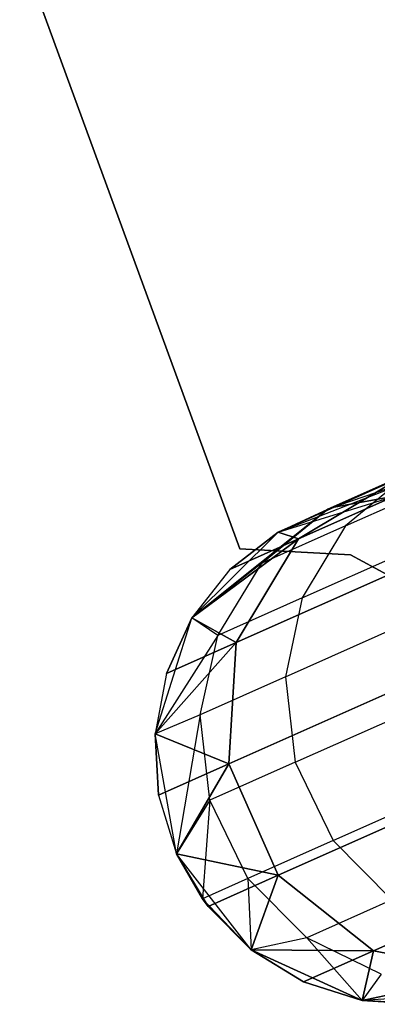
# Model space of a CAD drawing. Extents: x 0.3 to 7.1, y -3.38 to 3.38.
# Tile 9 of 256: x 0.53 to 0.67, y -1.44 to -1.06. Entities that reach past the tile are written whole.
import ezdxf

# ---------------------------------------------------------------- set-up
doc = ezdxf.new("R2010")
doc.units = 0
doc.header["$LTSCALE"] = 2.54
doc.layers.get('0').update_dxf_attribs({"linetype": 'CONTINUOUS'})

# ---------------------------------------------------------------- blocks, each defined once
blk = doc.blocks.new('SINGLES_B_BB_STL')
at = {"color": 0}
for p, q in [((0.52858, -1.02688, 1.7), (0.61512, -1.26303, 1.7)), ((0.61512, -1.26303, 1.9), (0.52858, -1.02688, 1.9)), ((0.61512, -1.26303, 1.9), (0.52858, -1.02688, 1.9)), ((0.52858, -1.02688, 1.7), (0.61512, -1.26303, 1.7)), ((0.63824, -1.25918, 16.55016), (0.7189, -1.22327, 16.13981)), ((0.63824, -1.25918, 16.55016), (0.7189, -1.22327, 16.13981)), ((0.7189, -1.22327, 12.12146), (0.63824, -1.25918, 11.71111)), ((0.7189, -1.22327, 12.12146), (0.63824, -1.25918, 11.71111)), ((0.68225, -1.23298, 39.63904), (0.64969, -1.24747, 39.41445)), ((0.68225, -1.23298, 39.63904), (0.64969, -1.24747, 39.41445)), ((0.6567, -1.25399, 39.64544), (0.70645, -1.23185, 39.86895)), ((0.6567, -1.25399, 39.64544), (0.70645, -1.23185, 39.86895)), ((0.68225, -1.23298, 39.63904), (0.6567, -1.25399, 39.64544)), ((0.68225, -1.23298, 39.63904), (0.6567, -1.25399, 39.64544)), ((0.63021, -1.25645, 16.96885), (0.67887, -1.23478, 16.55685)), ((0.63021, -1.25645, 16.96885), (0.67887, -1.23478, 16.55685)), ((0.67887, -1.23478, 11.70442), (0.63021, -1.25645, 11.29242)), ((0.67887, -1.23478, 11.70442), (0.63021, -1.25645, 11.29242)), ((0.63021, -1.25645, 39.09119), (0.68355, -1.23579, 39.41028)), ((0.63021, -1.25645, 39.09119), (0.68355, -1.23579, 39.41028)), ((0.67887, -1.23478, 16.55685), (0.63824, -1.25918, 16.55016)), ((0.67887, -1.23478, 16.55685), (0.63824, -1.25918, 16.55016)), ((0.63824, -1.25918, 11.71111), (0.67887, -1.23478, 11.70442)), ((0.63824, -1.25918, 11.71111), (0.67887, -1.23478, 11.70442)), ((0.68355, -1.23579, 39.41028), (0.64969, -1.24747, 39.41445)), ((0.68355, -1.23579, 39.41028), (0.64969, -1.24747, 39.41445)), ((0.65223, -1.24664, 16.96885), (0.67887, -1.23478, 16.55685)), ((0.65223, -1.24664, 16.96885), (0.67887, -1.23478, 16.55685)), ((0.67887, -1.23478, 11.70442), (0.65223, -1.24664, 11.29242)), ((0.67887, -1.23478, 11.70442), (0.65223, -1.24664, 11.29242)), ((0.63021, -1.25645, 1.7), (0.67596, -1.24239, 1.7)), ((0.63021, -1.25645, 39.09119), (0.67596, -1.24239, 39.09119)), ((0.63021, -1.25645, 11.29242), (0.67596, -1.24239, 1.7)), ((0.63021, -1.25645, 1.7), (0.67596, -1.24239, 1.7)), ((0.63021, -1.25645, 11.29242), (0.67596, -1.24239, 1.7)), ((0.63021, -1.25645, 39.09119), (0.67596, -1.24239, 39.09119)), ((0.67596, -1.24239, 16.96885), (0.65223, -1.24664, 16.96885)), ((0.65223, -1.24664, 16.96885), (0.67596, -1.24239, 39.09119)), ((0.65223, -1.24664, 16.96885), (0.67596, -1.24239, 39.09119)), ((0.67596, -1.24239, 16.96885), (0.65223, -1.24664, 16.96885)), ((0.65223, -1.24664, 11.29242), (0.67596, -1.24239, 1.7)), ((0.67596, -1.24239, 11.29242), (0.65223, -1.24664, 11.29242)), ((0.65223, -1.24664, 11.29242), (0.67596, -1.24239, 1.7)), ((0.67596, -1.24239, 11.29242), (0.65223, -1.24664, 11.29242)), ((0.64969, -1.24747, 39.41445), (0.59623, -1.29015, 39.09119)), ((0.64969, -1.24747, 39.41445), (0.59623, -1.29015, 39.09119)), ((0.62376, -1.26866, 39.41823), (0.64969, -1.24747, 39.41445)), ((0.62376, -1.26866, 39.41823), (0.64969, -1.24747, 39.41445)), ((0.65223, -1.24664, 16.96885), (0.63021, -1.25645, 39.09119)), ((0.65223, -1.24664, 16.96885), (0.63021, -1.25645, 39.09119)), ((0.63021, -1.25645, 39.09119), (0.64969, -1.24747, 39.41445)), ((0.63021, -1.25645, 39.09119), (0.64969, -1.24747, 39.41445)), ((0.59623, -1.29015, 1.7), (0.63021, -1.25645, 1.7)), ((0.59623, -1.29015, 39.09119), (0.63021, -1.25645, 39.09119)), ((0.59623, -1.29015, 11.29242), (0.63021, -1.25645, 1.7)), ((0.59623, -1.29015, 1.7), (0.63021, -1.25645, 1.7)), ((0.59623, -1.29015, 11.29242), (0.63021, -1.25645, 1.7)), ((0.59623, -1.29015, 39.09119), (0.63021, -1.25645, 39.09119)), ((0.63021, -1.25645, 16.96885), (0.61117, -1.27124, 16.96885)), ((0.61117, -1.27124, 16.96885), (0.63021, -1.25645, 39.09119)), ((0.61117, -1.27124, 16.96885), (0.63021, -1.25645, 39.09119)), ((0.63021, -1.25645, 16.96885), (0.61117, -1.27124, 16.96885)), ((0.63021, -1.25645, 11.29242), (0.61117, -1.27124, 11.29242)), ((0.61117, -1.27124, 11.29242), (0.63021, -1.25645, 1.7)), ((0.61117, -1.27124, 11.29242), (0.63021, -1.25645, 1.7)), ((0.63021, -1.25645, 11.29242), (0.61117, -1.27124, 11.29242)), ((0.6567, -1.25399, 39.64544), (0.62376, -1.26866, 39.41823)), ((0.6567, -1.25399, 39.64544), (0.62376, -1.26866, 39.41823)), ((0.63021, -1.25645, 16.96885), (0.63021, -1.25645, 39.09119)), ((0.63021, -1.25645, 16.96885), (0.63021, -1.25645, 39.09119)), ((0.63021, -1.25645, 16.96885), (0.63824, -1.25918, 16.55016)), ((0.63021, -1.25645, 16.96885), (0.63824, -1.25918, 16.55016)), ((0.63824, -1.25918, 11.71111), (0.63021, -1.25645, 11.29242)), ((0.63824, -1.25918, 11.71111), (0.63021, -1.25645, 11.29242)), ((0.63021, -1.25645, 1.7), (0.63021, -1.25645, 11.29242)), ((0.63021, -1.25645, 1.7), (0.63021, -1.25645, 11.29242)), ((0.6567, -1.25399, 39.64544), (0.6397, -1.28231, 39.65088)), ((0.6567, -1.25399, 39.64544), (0.6397, -1.28231, 39.65088)), ((0.59623, -1.29015, 16.96885), (0.63824, -1.25918, 16.55016)), ((0.59623, -1.29015, 16.96885), (0.63824, -1.25918, 16.55016)), ((0.63824, -1.25918, 11.71111), (0.59623, -1.29015, 11.29242)), ((0.63824, -1.25918, 11.71111), (0.59623, -1.29015, 11.29242)), ((0.61117, -1.27124, 16.96885), (0.63824, -1.25918, 16.55016)), ((0.61117, -1.27124, 16.96885), (0.63824, -1.25918, 16.55016)), ((0.63824, -1.25918, 11.71111), (0.61117, -1.27124, 11.29242)), ((0.63824, -1.25918, 11.71111), (0.61117, -1.27124, 11.29242)), ((0.63824, -1.25918, 16.55016), (0.61367, -1.29989, 16.54461)), ((0.63824, -1.25918, 16.55016), (0.61367, -1.29989, 16.54461)), ((0.61367, -1.29989, 11.71666), (0.63824, -1.25918, 11.71111)), ((0.61367, -1.29989, 11.71666), (0.63824, -1.25918, 11.71111)), ((0.6397, -1.28231, 39.65088), (0.68994, -1.25994, 39.87658)), ((0.6397, -1.28231, 39.65088), (0.68994, -1.25994, 39.87658)), ((0.61367, -1.29989, 16.54461), (0.69541, -1.2635, 16.12883)), ((0.61367, -1.29989, 16.54461), (0.69541, -1.2635, 16.12883)), ((0.69541, -1.2635, 12.13244), (0.61367, -1.29989, 11.71666)), ((0.69541, -1.2635, 12.13244), (0.61367, -1.29989, 11.71666)), ((0.61512, -1.26303, 1.7), (0.61512, -1.26303, 1.9)), ((0.61512, -1.26303, 1.9), (0.65858, -1.26546, 1.9)), ((0.65858, -1.26546, 1.7), (0.61512, -1.26303, 1.7)), ((0.61512, -1.26303, 1.7), (0.61512, -1.26303, 1.9)), ((0.65858, -1.26546, 1.7), (0.61512, -1.26303, 1.7)), ((0.61512, -1.26303, 1.9), (0.65858, -1.26546, 1.9)), ((0.65858, -1.26546, 1.9), (0.69688, -1.28612, 1.9)), ((0.69688, -1.28612, 1.7), (0.65858, -1.26546, 1.7)), ((0.65858, -1.26546, 1.7), (0.65858, -1.26546, 1.9)), ((0.65858, -1.26546, 1.7), (0.65858, -1.26546, 1.9)), ((0.69688, -1.28612, 1.7), (0.65858, -1.26546, 1.7)), ((0.65858, -1.26546, 1.9), (0.69688, -1.28612, 1.9)), ((0.62376, -1.26866, 39.41823), (0.59623, -1.29015, 39.09119)), ((0.62376, -1.26866, 39.41823), (0.59623, -1.29015, 39.09119)), ((0.60644, -1.29712, 39.42144), (0.62376, -1.26866, 39.41823)), ((0.60644, -1.29712, 39.42144), (0.62376, -1.26866, 39.41823)), ((0.61117, -1.27124, 16.96885), (0.59623, -1.29015, 39.09119)), ((0.61117, -1.27124, 16.96885), (0.59623, -1.29015, 16.96885)), ((0.61117, -1.27124, 16.96885), (0.59623, -1.29015, 39.09119)), ((0.61117, -1.27124, 16.96885), (0.59623, -1.29015, 16.96885)), ((0.61117, -1.27124, 11.29242), (0.59623, -1.29015, 11.29242)), ((0.61117, -1.27124, 11.29242), (0.59623, -1.29015, 11.29242)), ((0.6397, -1.28231, 39.65088), (0.60644, -1.29712, 39.42144)), ((0.6397, -1.28231, 39.65088), (0.60644, -1.29712, 39.42144)), ((0.6397, -1.28231, 39.65088), (0.63303, -1.31336, 39.65464)), ((0.6397, -1.28231, 39.65088), (0.63303, -1.31336, 39.65464)), ((0.58181, -1.33579, 1.7), (0.59623, -1.29015, 1.7)), ((0.58181, -1.33579, 39.09119), (0.59623, -1.29015, 39.09119)), ((0.58181, -1.33579, 1.7), (0.59623, -1.29015, 1.7)), ((0.58181, -1.33579, 11.29242), (0.59623, -1.29015, 1.7)), ((0.58181, -1.33579, 11.29242), (0.59623, -1.29015, 1.7)), ((0.58181, -1.33579, 39.09119), (0.59623, -1.29015, 39.09119)), ((0.59623, -1.29015, 16.96885), (0.58625, -1.3121, 16.96885)), ((0.58625, -1.3121, 16.96885), (0.59623, -1.29015, 39.09119)), ((0.58625, -1.3121, 16.96885), (0.59623, -1.29015, 39.09119)), ((0.59623, -1.29015, 16.96885), (0.58625, -1.3121, 16.96885)), ((0.59623, -1.29015, 11.29242), (0.58625, -1.3121, 11.29242)), ((0.58625, -1.3121, 11.29242), (0.59623, -1.29015, 1.7)), ((0.58625, -1.3121, 11.29242), (0.59623, -1.29015, 1.7)), ((0.59623, -1.29015, 11.29242), (0.58625, -1.3121, 11.29242)), ((0.59623, -1.29015, 16.96885), (0.59623, -1.29015, 39.09119)), ((0.59623, -1.29015, 16.96885), (0.59623, -1.29015, 39.09119)), ((0.59623, -1.29015, 16.96885), (0.61367, -1.29989, 16.54461)), ((0.59623, -1.29015, 16.96885), (0.61367, -1.29989, 16.54461)), ((0.61367, -1.29989, 11.71666), (0.59623, -1.29015, 11.29242)), ((0.61367, -1.29989, 11.71666), (0.59623, -1.29015, 11.29242)), ((0.59623, -1.29015, 11.29242), (0.59623, -1.29015, 1.7)), ((0.59623, -1.29015, 11.29242), (0.59623, -1.29015, 1.7)), ((0.60644, -1.29712, 39.42144), (0.59623, -1.29015, 39.09119)), ((0.60644, -1.29712, 39.42144), (0.59623, -1.29015, 39.09119)), ((0.63303, -1.31336, 39.65464), (0.6836, -1.29084, 39.88186)), ((0.63303, -1.31336, 39.65464), (0.6836, -1.29084, 39.88186)), ((0.60644, -1.29712, 39.42144), (0.58181, -1.33579, 39.09119)), ((0.60644, -1.29712, 39.42144), (0.58181, -1.33579, 39.09119)), ((0.58181, -1.33579, 16.96885), (0.61367, -1.29989, 16.54461)), ((0.58181, -1.33579, 16.96885), (0.61367, -1.29989, 16.54461)), ((0.61367, -1.29989, 11.71666), (0.58181, -1.33579, 11.29242)), ((0.61367, -1.29989, 11.71666), (0.58181, -1.33579, 11.29242)), ((0.58625, -1.3121, 16.96885), (0.61367, -1.29989, 16.54461)), ((0.58625, -1.3121, 16.96885), (0.61367, -1.29989, 16.54461)), ((0.61367, -1.29989, 11.71666), (0.58625, -1.3121, 11.29242)), ((0.61367, -1.29989, 11.71666), (0.58625, -1.3121, 11.29242)), ((0.59955, -1.32827, 39.42366), (0.60644, -1.29712, 39.42144)), ((0.59955, -1.32827, 39.42366), (0.60644, -1.29712, 39.42144)), ((0.61367, -1.29989, 16.54461), (0.61079, -1.34756, 16.54148)), ((0.61367, -1.29989, 16.54461), (0.61079, -1.34756, 16.54148)), ((0.61079, -1.34756, 11.71979), (0.61367, -1.29989, 11.71666)), ((0.61079, -1.34756, 11.71979), (0.61367, -1.29989, 11.71666)), ((0.61079, -1.34756, 16.54148), (0.69313, -1.3109, 16.12262)), ((0.61079, -1.34756, 16.54148), (0.69313, -1.3109, 16.12262)), ((0.69313, -1.3109, 12.13865), (0.61079, -1.34756, 11.71979)), ((0.69313, -1.3109, 12.13865), (0.61079, -1.34756, 11.71979)), ((0.58625, -1.3121, 16.96885), (0.58181, -1.33579, 39.09119)), ((0.58625, -1.3121, 16.96885), (0.58181, -1.33579, 16.96885)), ((0.58625, -1.3121, 16.96885), (0.58181, -1.33579, 39.09119)), ((0.58625, -1.3121, 16.96885), (0.58181, -1.33579, 16.96885)), ((0.58625, -1.3121, 11.29242), (0.58181, -1.33579, 11.29242)), ((0.58625, -1.3121, 11.29242), (0.58181, -1.33579, 11.29242)), ((0.63303, -1.31336, 39.65464), (0.59955, -1.32827, 39.42366)), ((0.63303, -1.31336, 39.65464), (0.59955, -1.32827, 39.42366)), ((0.63303, -1.31336, 39.65464), (0.63691, -1.34691, 39.65667)), ((0.63303, -1.31336, 39.65464), (0.63691, -1.34691, 39.65667)), ((0.63691, -1.34691, 39.65667), (0.68766, -1.32432, 39.8847)), ((0.63691, -1.34691, 39.65667), (0.68766, -1.32432, 39.8847)), ((0.59955, -1.32827, 39.42366), (0.58181, -1.33579, 39.09119)), ((0.59955, -1.32827, 39.42366), (0.58181, -1.33579, 39.09119)), ((0.59955, -1.32827, 39.42366), (0.59024, -1.3829, 39.09119)), ((0.59955, -1.32827, 39.42366), (0.59024, -1.3829, 39.09119)), ((0.60331, -1.36187, 39.42486), (0.59955, -1.32827, 39.42366)), ((0.60331, -1.36187, 39.42486), (0.59955, -1.32827, 39.42366)), ((0.59024, -1.3829, 1.7), (0.58181, -1.33579, 1.7)), ((0.58181, -1.33579, 16.96885), (0.58181, -1.33579, 39.09119)), ((0.58181, -1.33579, 16.96885), (0.58181, -1.33579, 39.09119)), ((0.58181, -1.33579, 16.96885), (0.58316, -1.35986, 16.96885)), ((0.58316, -1.35986, 16.96885), (0.58181, -1.33579, 39.09119)), ((0.58316, -1.35986, 16.96885), (0.58181, -1.33579, 39.09119)), ((0.59024, -1.3829, 39.09119), (0.58181, -1.33579, 39.09119)), ((0.58181, -1.33579, 16.96885), (0.58316, -1.35986, 16.96885)), ((0.58181, -1.33579, 16.96885), (0.61079, -1.34756, 16.54148)), ((0.58181, -1.33579, 16.96885), (0.61079, -1.34756, 16.54148)), ((0.61079, -1.34756, 11.71979), (0.58181, -1.33579, 11.29242)), ((0.58181, -1.33579, 11.29242), (0.58316, -1.35986, 11.29242)), ((0.61079, -1.34756, 11.71979), (0.58181, -1.33579, 11.29242)), ((0.58181, -1.33579, 1.7), (0.58181, -1.33579, 11.29242)), ((0.59024, -1.3829, 11.29242), (0.58181, -1.33579, 1.7)), ((0.59024, -1.3829, 1.7), (0.58181, -1.33579, 1.7)), ((0.59024, -1.3829, 11.29242), (0.58181, -1.33579, 1.7)), ((0.58316, -1.35986, 11.29242), (0.58181, -1.33579, 1.7)), ((0.58316, -1.35986, 11.29242), (0.58181, -1.33579, 1.7)), ((0.58181, -1.33579, 11.29242), (0.58316, -1.35986, 11.29242)), ((0.58181, -1.33579, 1.7), (0.58181, -1.33579, 11.29242)), ((0.59024, -1.3829, 39.09119), (0.58181, -1.33579, 39.09119)), ((0.58316, -1.35986, 16.96885), (0.61079, -1.34756, 16.54148)), ((0.58316, -1.35986, 16.96885), (0.61079, -1.34756, 16.54148)), ((0.61079, -1.34756, 11.71979), (0.58316, -1.35986, 11.29242)), ((0.61079, -1.34756, 11.71979), (0.58316, -1.35986, 11.29242)), ((0.59024, -1.3829, 16.96885), (0.61079, -1.34756, 16.54148)), ((0.59024, -1.3829, 16.96885), (0.61079, -1.34756, 16.54148)), ((0.61079, -1.34756, 11.71979), (0.59024, -1.3829, 11.29242)), ((0.61079, -1.34756, 11.71979), (0.59024, -1.3829, 11.29242)), ((0.63691, -1.34691, 39.65667), (0.60331, -1.36187, 39.42486)), ((0.63691, -1.34691, 39.65667), (0.60331, -1.36187, 39.42486)), ((0.61079, -1.34756, 16.54148), (0.63026, -1.39128, 16.54148)), ((0.61079, -1.34756, 16.54148), (0.63026, -1.39128, 16.54148)), ((0.63026, -1.39128, 11.71979), (0.61079, -1.34756, 11.71979)), ((0.63026, -1.39128, 11.71979), (0.61079, -1.34756, 11.71979)), ((0.63691, -1.34691, 39.65667), (0.65183, -1.37773, 39.65645)), ((0.63691, -1.34691, 39.65667), (0.65183, -1.37773, 39.65645)), ((0.63026, -1.39128, 16.54148), (0.7126, -1.35463, 16.12262)), ((0.63026, -1.39128, 16.54148), (0.7126, -1.35463, 16.12262)), ((0.7126, -1.35463, 12.13865), (0.63026, -1.39128, 11.71979)), ((0.7126, -1.35463, 12.13865), (0.63026, -1.39128, 11.71979)), ((0.65183, -1.37773, 39.65645), (0.70256, -1.35514, 39.8844)), ((0.65183, -1.37773, 39.65645), (0.70256, -1.35514, 39.8844)), ((0.58316, -1.35986, 16.96885), (0.59024, -1.3829, 39.09119)), ((0.58316, -1.35986, 16.96885), (0.59024, -1.3829, 39.09119)), ((0.58316, -1.35986, 16.96885), (0.59024, -1.3829, 16.96885)), ((0.58316, -1.35986, 16.96885), (0.59024, -1.3829, 16.96885)), ((0.58316, -1.35986, 11.29242), (0.59024, -1.3829, 11.29242)), ((0.58316, -1.35986, 11.29242), (0.59024, -1.3829, 11.29242)), ((0.60331, -1.36187, 39.42486), (0.59024, -1.3829, 39.09119)), ((0.60331, -1.36187, 39.42486), (0.59024, -1.3829, 39.09119)), ((0.60331, -1.36187, 39.42486), (0.60041, -1.40062, 39.09119)), ((0.60331, -1.36187, 39.42486), (0.60041, -1.40062, 39.09119)), ((0.61824, -1.39268, 39.42473), (0.60331, -1.36187, 39.42486)), ((0.61824, -1.39268, 39.42473), (0.60331, -1.36187, 39.42486)), ((0.65183, -1.37773, 39.65645), (0.61824, -1.39268, 39.42473)), ((0.65183, -1.37773, 39.65645), (0.61824, -1.39268, 39.42473)), ((0.65183, -1.37773, 39.65645), (0.67493, -1.40099, 39.65411)), ((0.65183, -1.37773, 39.65645), (0.67493, -1.40099, 39.65411)), ((0.61961, -1.4207, 1.7), (0.59024, -1.3829, 1.7)), ((0.59024, -1.3829, 16.96885), (0.59024, -1.3829, 39.09119)), ((0.59024, -1.3829, 16.96885), (0.59024, -1.3829, 39.09119)), ((0.59024, -1.3829, 16.96885), (0.60041, -1.40062, 39.09119)), ((0.60041, -1.40062, 39.09119), (0.59024, -1.3829, 39.09119)), ((0.59024, -1.3829, 16.96885), (0.60041, -1.40062, 39.09119)), ((0.59024, -1.3829, 16.96885), (0.60263, -1.40359, 16.96885)), ((0.59024, -1.3829, 16.96885), (0.60263, -1.40359, 16.96885)), ((0.59024, -1.3829, 16.96885), (0.63026, -1.39128, 16.54148)), ((0.59024, -1.3829, 16.96885), (0.63026, -1.39128, 16.54148)), ((0.63026, -1.39128, 11.71979), (0.59024, -1.3829, 11.29242)), ((0.59024, -1.3829, 11.29242), (0.60263, -1.40359, 11.29242)), ((0.63026, -1.39128, 11.71979), (0.59024, -1.3829, 11.29242)), ((0.61961, -1.4207, 11.29242), (0.59024, -1.3829, 1.7)), ((0.61961, -1.4207, 1.7), (0.59024, -1.3829, 1.7)), ((0.60263, -1.40359, 11.29242), (0.59024, -1.3829, 1.7)), ((0.61961, -1.4207, 11.29242), (0.59024, -1.3829, 1.7)), ((0.60263, -1.40359, 11.29242), (0.59024, -1.3829, 1.7)), ((0.59024, -1.3829, 11.29242), (0.60263, -1.40359, 11.29242)), ((0.59024, -1.3829, 11.29242), (0.59024, -1.3829, 1.7)), ((0.59024, -1.3829, 11.29242), (0.59024, -1.3829, 1.7)), ((0.60041, -1.40062, 39.09119), (0.59024, -1.3829, 39.09119)), ((0.66762, -1.42104, 16.54461), (0.74935, -1.38465, 16.12883)), ((0.66762, -1.42104, 16.54461), (0.74935, -1.38465, 16.12883)), ((0.74935, -1.38465, 12.13244), (0.66762, -1.42104, 11.71666)), ((0.74935, -1.38465, 12.13244), (0.66762, -1.42104, 11.71666)), ((0.61824, -1.39268, 39.42473), (0.60041, -1.40062, 39.09119)), ((0.61824, -1.39268, 39.42473), (0.60041, -1.40062, 39.09119)), ((0.60263, -1.40359, 16.96885), (0.63026, -1.39128, 16.54148)), ((0.60263, -1.40359, 16.96885), (0.63026, -1.39128, 16.54148)), ((0.63026, -1.39128, 11.71979), (0.60263, -1.40359, 11.29242)), ((0.63026, -1.39128, 11.71979), (0.60263, -1.40359, 11.29242)), ((0.64148, -1.41588, 39.42335), (0.61824, -1.39268, 39.42473)), ((0.61824, -1.39268, 39.42473), (0.61961, -1.4207, 39.09119)), ((0.61824, -1.39268, 39.42473), (0.61961, -1.4207, 39.09119)), ((0.64148, -1.41588, 39.42335), (0.61824, -1.39268, 39.42473)), ((0.61961, -1.4207, 16.96885), (0.63026, -1.39128, 16.54148)), ((0.61961, -1.4207, 16.96885), (0.63026, -1.39128, 16.54148)), ((0.63026, -1.39128, 11.71979), (0.61961, -1.4207, 11.29242)), ((0.63026, -1.39128, 11.71979), (0.61961, -1.4207, 11.29242)), ((0.63026, -1.39128, 16.54148), (0.66762, -1.42104, 16.54461)), ((0.63026, -1.39128, 16.54148), (0.66762, -1.42104, 16.54461)), ((0.66762, -1.42104, 11.71666), (0.63026, -1.39128, 11.71979)), ((0.66762, -1.42104, 11.71666), (0.63026, -1.39128, 11.71979)), ((0.60263, -1.40359, 16.96885), (0.60041, -1.40062, 39.09119)), ((0.60263, -1.40359, 16.96885), (0.60041, -1.40062, 39.09119)), ((0.61961, -1.4207, 39.09119), (0.60041, -1.40062, 39.09119)), ((0.61961, -1.4207, 39.09119), (0.60041, -1.40062, 39.09119)), ((0.60263, -1.40359, 16.96885), (0.61961, -1.4207, 39.09119)), ((0.60263, -1.40359, 16.96885), (0.61961, -1.4207, 39.09119)), ((0.60263, -1.40359, 16.96885), (0.61961, -1.4207, 16.96885)), ((0.60263, -1.40359, 16.96885), (0.61961, -1.4207, 16.96885)), ((0.60263, -1.40359, 11.29242), (0.61961, -1.4207, 11.29242)), ((0.60263, -1.40359, 11.29242), (0.61961, -1.4207, 11.29242)), ((0.67493, -1.40099, 39.65411), (0.64148, -1.41588, 39.42335)), ((0.67493, -1.40099, 39.65411), (0.64148, -1.41588, 39.42335)), ((0.64148, -1.41588, 39.42335), (0.61961, -1.4207, 39.09119)), ((0.64148, -1.41588, 39.42335), (0.61961, -1.4207, 39.09119)), ((0.67075, -1.43025, 39.4209), (0.64148, -1.41588, 39.42335)), ((0.64148, -1.41588, 39.42335), (0.66318, -1.44052, 39.09119)), ((0.64148, -1.41588, 39.42335), (0.66318, -1.44052, 39.09119)), ((0.67075, -1.43025, 39.4209), (0.64148, -1.41588, 39.42335)), ((0.66318, -1.44052, 1.7), (0.61961, -1.4207, 1.7)), ((0.61961, -1.4207, 16.96885), (0.61961, -1.4207, 39.09119)), ((0.61961, -1.4207, 16.96885), (0.61961, -1.4207, 39.09119)), ((0.61961, -1.4207, 16.96885), (0.66318, -1.44052, 39.09119)), ((0.66318, -1.44052, 39.09119), (0.61961, -1.4207, 39.09119)), ((0.61961, -1.4207, 16.96885), (0.66318, -1.44052, 39.09119)), ((0.61961, -1.4207, 16.96885), (0.64019, -1.43325, 16.96885)), ((0.61961, -1.4207, 16.96885), (0.64019, -1.43325, 16.96885)), ((0.61961, -1.4207, 16.96885), (0.66762, -1.42104, 16.54461)), ((0.61961, -1.4207, 16.96885), (0.66762, -1.42104, 16.54461)), ((0.66762, -1.42104, 11.71666), (0.61961, -1.4207, 11.29242)), ((0.61961, -1.4207, 11.29242), (0.64019, -1.43325, 11.29242)), ((0.66762, -1.42104, 11.71666), (0.61961, -1.4207, 11.29242)), ((0.64019, -1.43325, 11.29242), (0.61961, -1.4207, 1.7)), ((0.66318, -1.44052, 1.7), (0.61961, -1.4207, 1.7)), ((0.64019, -1.43325, 11.29242), (0.61961, -1.4207, 1.7)), ((0.61961, -1.4207, 11.29242), (0.64019, -1.43325, 11.29242)), ((0.61961, -1.4207, 11.29242), (0.61961, -1.4207, 1.7)), ((0.61961, -1.4207, 11.29242), (0.61961, -1.4207, 1.7)), ((0.66318, -1.44052, 39.09119), (0.61961, -1.4207, 39.09119)), ((0.64019, -1.43325, 16.96885), (0.66762, -1.42104, 16.54461)), ((0.64019, -1.43325, 16.96885), (0.66762, -1.42104, 16.54461)), ((0.66762, -1.42104, 11.71666), (0.64019, -1.43325, 11.29242)), ((0.66762, -1.42104, 11.71666), (0.64019, -1.43325, 11.29242)), ((0.66318, -1.44052, 16.96885), (0.66762, -1.42104, 16.54461)), ((0.66318, -1.44052, 16.96885), (0.66762, -1.42104, 16.54461)), ((0.66762, -1.42104, 11.71666), (0.66318, -1.44052, 11.29242)), ((0.66762, -1.42104, 11.71666), (0.66318, -1.44052, 11.29242)), ((0.66762, -1.42104, 16.54461), (0.7143, -1.43002, 16.55016)), ((0.66762, -1.42104, 16.54461), (0.7143, -1.43002, 16.55016)), ((0.7143, -1.43002, 11.71111), (0.66762, -1.42104, 11.71666)), ((0.7143, -1.43002, 11.71111), (0.66762, -1.42104, 11.71666)), ((0.66318, -1.44052, 16.96885), (0.7143, -1.43002, 16.55016)), ((0.66318, -1.44052, 16.96885), (0.7143, -1.43002, 16.55016)), ((0.7143, -1.43002, 11.71111), (0.66318, -1.44052, 11.29242)), ((0.7143, -1.43002, 11.71111), (0.66318, -1.44052, 11.29242)), ((0.67075, -1.43025, 39.4209), (0.66318, -1.44052, 39.09119)), ((0.67075, -1.43025, 39.4209), (0.66318, -1.44052, 39.09119)), ((0.64019, -1.43325, 16.96885), (0.66318, -1.44052, 39.09119)), ((0.64019, -1.43325, 16.96885), (0.66318, -1.44052, 39.09119)), ((0.64019, -1.43325, 16.96885), (0.66318, -1.44052, 16.96885)), ((0.64019, -1.43325, 16.96885), (0.66318, -1.44052, 16.96885)), ((0.64019, -1.43325, 11.29242), (0.66318, -1.44052, 11.29242)), ((0.66318, -1.44052, 1.7), (0.64019, -1.43325, 11.29242)), ((0.64019, -1.43325, 11.29242), (0.66318, -1.44052, 11.29242)), ((0.66318, -1.44052, 1.7), (0.64019, -1.43325, 11.29242)), ((0.71096, -1.43782, 1.7), (0.66318, -1.44052, 1.7)), ((0.71096, -1.43782, 1.7), (0.66318, -1.44052, 1.7)), ((0.66318, -1.44052, 39.09119), (0.66318, -1.44052, 16.96885)), ((0.66318, -1.44052, 16.96885), (0.68794, -1.44203, 39.09119)), ((0.68794, -1.44203, 39.09119), (0.66318, -1.44052, 39.09119)), ((0.66318, -1.44052, 16.96885), (0.68794, -1.44203, 39.09119)), ((0.66318, -1.44052, 16.96885), (0.68723, -1.44207, 16.96885)), ((0.66318, -1.44052, 39.09119), (0.66318, -1.44052, 16.96885)), ((0.66318, -1.44052, 16.96885), (0.68723, -1.44207, 16.96885)), ((0.66318, -1.44052, 11.29242), (0.68723, -1.44207, 11.29242)), ((0.68723, -1.44207, 11.29242), (0.66318, -1.44052, 1.7)), ((0.68723, -1.44207, 11.29242), (0.66318, -1.44052, 1.7)), ((0.66318, -1.44052, 11.29242), (0.68723, -1.44207, 11.29242)), ((0.66318, -1.44052, 11.29242), (0.66318, -1.44052, 1.7)), ((0.66318, -1.44052, 11.29242), (0.66318, -1.44052, 1.7)), ((0.68794, -1.44203, 39.09119), (0.66318, -1.44052, 39.09119))]:
    blk.add_line(p, q, dxfattribs=at)

msp = doc.modelspace()

# ---------------------------------------------------------------- block references
at = {"color": 0}
msp.add_blockref('SINGLES_B_BB_STL', (0, 0), dxfattribs=at)

doc.saveas('drawing.dxf')
